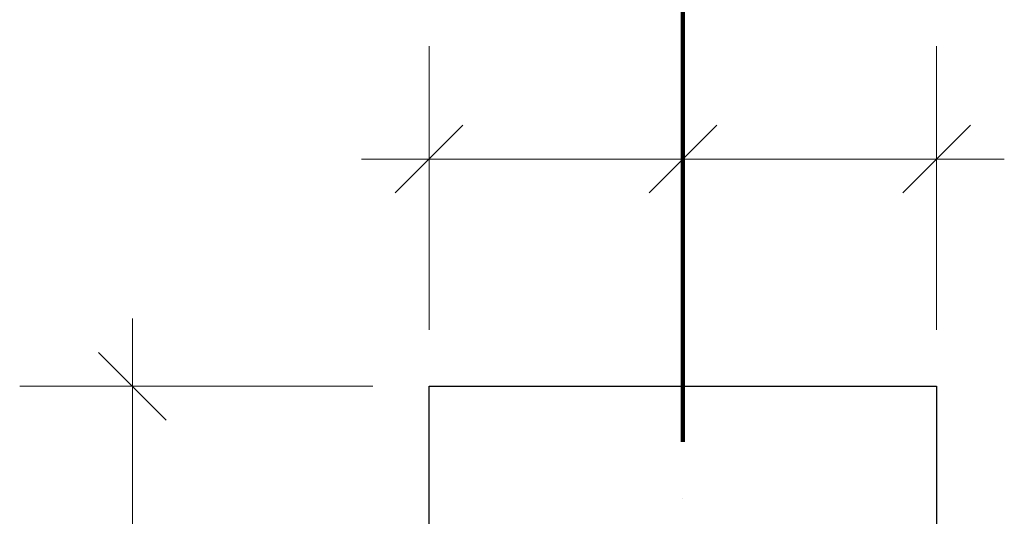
# Model space of a CAD drawing. Header units: millimetres. Extents: x 0 to 60000, y 0 to 29700.
# Tile 54 of 86: x 35663 to 36536, y 7709 to 8150. Entities that reach past the tile are written whole.
import ezdxf

# ---------------------------------------------------------------- set-up
doc = ezdxf.new("R2010")
doc.units = ezdxf.units.MM
doc.linetypes.add('STRICHPUNKT2_S11', pattern=[500, 400, -50, 0, -50])
doc.linetypes.add('STRICHPUNKT2_S5', pattern=[1100, 800, -100, 100, -100])
for name, color, linetype, lineweight in [('Ogólne', 7, 'Continuous', 25), ('Osie', 30, 'STRICHPUNKT2_S5', 18), ('Standard', 7, 'Continuous', 25)]:
    doc.layers.add(name, color=color, linetype=linetype, lineweight=lineweight)

msp = doc.modelspace()

# ---------------------------------------------------------------- linework, layer by layer
at = {"layer": 'Ogólne', "color": 4, "linetype": 'Continuous', "lineweight": 13, "transparency": 33554687}
for p, q in [((36025.97, 8026.26), (36025.97, 8126.26)), ((36250.98, 8026.26), (36250.98, 8126.26)), ((36475.98, 8026.26), (36475.98, 8126.26)), ((35995.98, 7996.27), (36055.98, 8056.27)), ((36220.98, 7996.27), (36280.98, 8056.27)), ((36445.98, 7996.27), (36505.98, 8056.27)), ((36025.97, 8026.26), (35965.98, 8026.26)), ((36025.97, 8026.26), (36025.97, 7926.26)), ((36025.97, 8026.26), (36250.98, 8026.26)), ((36250.98, 8026.26), (36250.98, 7926.26)), ((36250.98, 8026.26), (36475.98, 8026.26)), ((36475.98, 8026.26), (36475.98, 7926.26)), ((36475.98, 8026.26), (36475.98, 7874.77)), ((36475.98, 8026.26), (36535.97, 8026.26)), ((35762.96, 7824.77), (35762.96, 7884.77)), ((35792.95, 7794.77), (35732.95, 7854.77)), ((35762.96, 7824.77), (35662.96, 7824.77)), ((35762.96, 7824.77), (35862.96, 7824.77)), ((35762.96, 7824.77), (35975.98, 7824.77)), ((35762.96, 7274.77), (35762.96, 7824.77))]:
    msp.add_line(p, q, dxfattribs=at)
for points in [[(36025.97, 8026.26), (36025.97, 8019.38), (36025.97, 8019.38), (36025.97, 7874.77)], [(36250.98, 8026.26), (36250.98, 7895.25), (36250.98, 7895.25), (36250.98, 7874.77)]]:
    msp.add_lwpolyline(points, dxfattribs=at)
at = {"layer": 'Osie', "color": 1, "linetype": 'STRICHPUNKT2_S11', "lineweight": 140, "transparency": 33554687}
msp.add_line((36250.98, 4274.77), (36250.98, 25274.77), dxfattribs=at)
at = {"layer": 'Standard', "color": 3, "linetype": 'Continuous', "lineweight": 25, "transparency": 33554687}
for p, q in [((36025.97, 7374.77), (36025.97, 7824.77)), ((36025.97, 7824.77), (36475.98, 7824.77)), ((36475.98, 7824.77), (36475.98, 7374.77))]:
    msp.add_line(p, q, dxfattribs=at)

doc.saveas('drawing.dxf')
